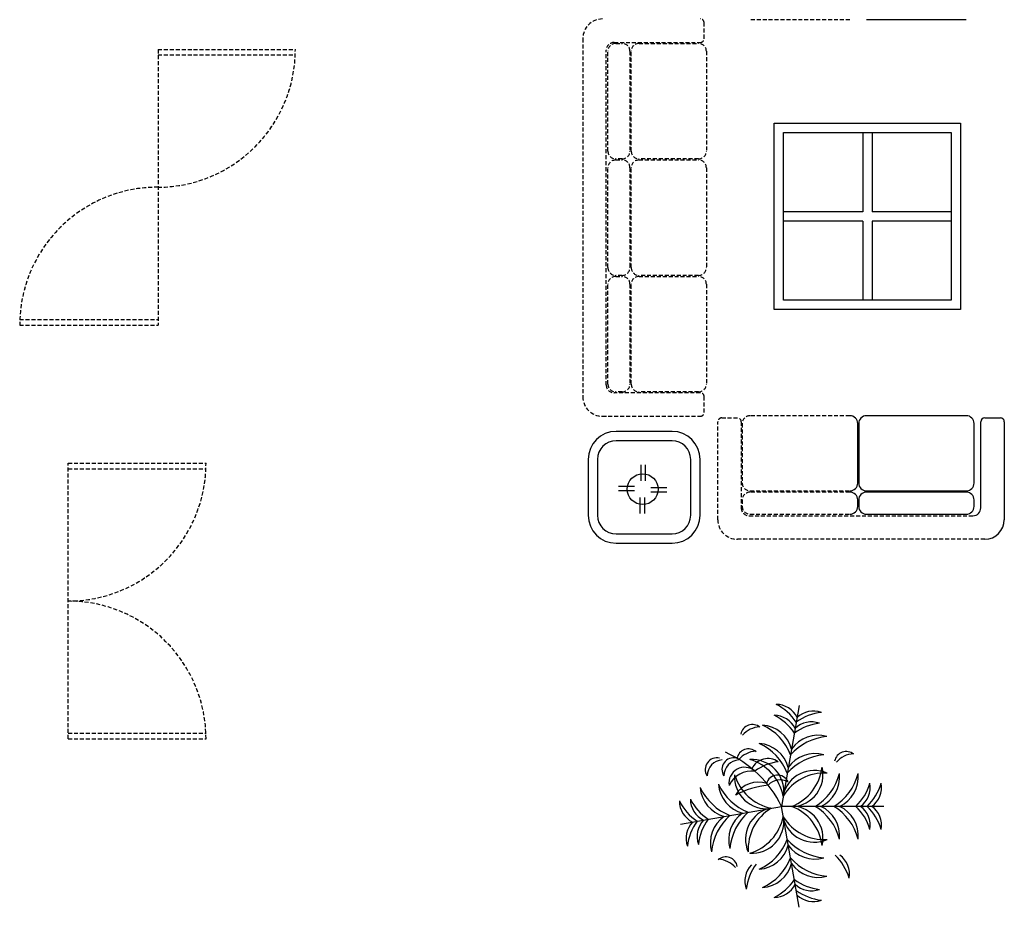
# Model space of a CAD drawing. Header units: inches. Extents: x 100794 to 106273, y 288 to 2276.
# Tile 78 of 149: x 102155 to 102279, y 1917 to 2029. Entities that reach past the tile are written whole.
import ezdxf

# ---------------------------------------------------------------- set-up
doc = ezdxf.new("R2010")
doc.units = ezdxf.units.IN
doc.header["$MEASUREMENT"] = 0
doc.linetypes.add('DASHED', pattern=[0.75, 0.5, -0.25])
doc.layers.add('1', color=7, linetype='CONTINUOUS')
doc.layers.add('4', color=5, linetype='DASHED')
doc.styles.get("Standard").update_dxf_attribs({"font": 'ISOCP'})

msp = doc.modelspace()

# ---------------------------------------------------------------- linework, layer by layer
at = {"layer": '1', "color": 4}
for p, q in [((102274.34032, 2028.56641), (102261.747, 2028.56641)), ((102260.63246, 1970.07829), (102260.63246, 1977.58729)), ((102260.75877, 1977.58729), (102260.75877, 1970.07829)), ((102274.34032, 1978.57552), (102261.747, 1978.57552)), ((102275.32855, 1970.07829), (102275.32855, 1977.58729)), ((102276.17454, 1966.93307), (102276.17454, 1977.80366)), ((102276.66866, 1978.29778), (102278.64513, 1978.29778)), ((102279.13925, 1977.80366), (102279.13925, 1965.45072)), ((102261.747, 1969.09006), (102274.34032, 1969.09006)), ((102274.34032, 1968.93433), (102261.747, 1968.93433)), ((102260.63246, 1967.13397), (102260.63246, 1967.94609)), ((102260.75877, 1967.94609), (102260.75877, 1967.13397)), ((102275.32855, 1967.13397), (102275.32855, 1967.94609)), ((102261.747, 1966.14574), (102274.34032, 1966.14574)), ((102253.25468, 1942.00821, -34.67892), (102251.00747, 1929.26366, -34.67892)), ((102238.26293, 1927.01645, -34.67892), (102251.00747, 1929.26366, -34.67892)), ((102263.94863, 1929.26366, -34.67892), (102251.00747, 1929.26366, -34.67892)), ((102253.25468, 1916.51911, -34.67892), (102251.00747, 1929.26366, -34.67892))]:
    msp.add_line(p, q, dxfattribs=at)
at = {"layer": '1', "color": 4, "linetype": 'Continuous'}
for p, q in [((102273.62872, 2015.5062), (102273.62872, 1991.97679)), ((102261.27577, 2014.32973), (102261.27577, 2004.32973)), ((102262.45224, 2014.32973), (102262.45224, 2004.32973)), ((102272.45224, 2014.32973), (102272.45224, 1993.15326)), ((102272.45224, 2004.32973), (102262.45224, 2004.32973)), ((102261.27577, 2003.15326), (102261.27577, 1993.15326)), ((102262.45224, 2003.15326), (102262.45224, 1993.15326)), ((102272.45224, 2003.15326), (102262.45224, 2003.15326))]:
    msp.add_line(p, q, dxfattribs=at)
at = {"layer": '1', "color": 4}
for centre, radius, start, end in [((102259.64422, 1977.58729), 0.98824, 0, 90), ((102261.747, 1977.58729), 0.98824, 90, 180), ((102274.34032, 1977.58729), 0.98824, 0, 90), ((102276.66866, 1977.80366), 0.49412, 90, 180), ((102278.64513, 1977.80366), 0.49412, 0, 90), ((102259.64422, 1970.07829), 0.98824, 270, 0), ((102261.747, 1970.07829), 0.98824, 180, 270), ((102274.34032, 1970.07829), 0.98824, 270, 0), ((102259.64422, 1967.94609), 0.98824, 0, 90), ((102261.747, 1967.94609), 0.98824, 90, 180), ((102274.34032, 1967.94609), 0.98824, 0, 90), ((102259.64422, 1967.13397), 0.98824, 270, 0), ((102261.747, 1967.13397), 0.98824, 180, 270), ((102274.34032, 1967.13397), 0.98824, 270, 0), ((102275.18631, 1966.93307), 0.98824, 270, 0), ((102276.66866, 1965.45072), 2.47059, 270, 0), ((102247.31364, 1936.12969, -34.67892), 6.72312, 34.0762814, 63.3793563), ((102250.30656, 1939.15324, -34.67892), 2.98694, 26.2899697, 89.6243275), ((102250.06334, 1937.77384, -34.67892), 2.98694, 26.2899697, 89.6243275), ((102247.07042, 1934.75029, -34.67892), 6.72312, 34.0762814, 63.3793563), ((102256.82686, 1934.45226, -34.67892), 6.72312, 96.6206437, 125.9237186), ((102255.04855, 1938.3171, -34.67892), 2.98694, 70.3756725, 133.7100302), ((102247.33825, 1938.10379, -34.67892), 1.48875, 49.7420026, 168.7475285), ((102248.51611, 1936.08776, -34.67892), 3.23728, 94.6180215, 138.2106415), ((102248.29013, 1935.40067, -34.67892), 4.13698, 15.248906, 85.3937147), ((102245.69547, 1933.23708, -34.67892), 6.9351, 21.3711945, 65.036568), ((102256.58363, 1933.07285, -34.67892), 6.72312, 96.6206437, 125.9237186), ((102254.80532, 1936.9377, -34.67892), 2.98694, 70.3756725, 133.7100302), ((102257.35811, 1931.18064, -34.67892), 6.9351, 94.963432, 138.6288055), ((102255.65992, 1934.10118, -34.67892), 4.13698, 74.6062853, 144.751094), ((102246.85163, 1935.02185, -34.67892), 1.48875, 49.7420026, 168.7475285), ((102245.2867, 1930.91882, -34.67892), 6.9351, 21.3711945, 65.036568), ((102247.88136, 1933.08241, -34.67892), 4.13698, 15.248906, 85.3937147), ((102242.86263, 1933.92411, -34.67892), 1.47547, 77.0577452, 212.8532526), ((102243.69428, 1933.07501, -34.67892), 2.07172, 95.1844907, 178.653963), ((102244.97132, 1933.92411, -34.67892), 1.47547, 77.0577452, 212.8532526), ((102245.80298, 1933.07501, -34.67892), 2.07172, 95.1844907, 178.653963), ((102238.38631, 1923.24984, -34.67892), 13.98069, 25.4772106, 66.6585014), ((102248.02949, 1933.00582, -34.67892), 3.23728, 94.6180215, 138.2106415), ((102247.28263, 1931.14961, -34.67892), 4.03281, 353.4259384, 93.634577), ((102245.26231, 1929.33395, -34.67892), 6.10114, 11.6664606, 73.1877885), ((102249.3041, 1933.04722, -34.67892), 2.24943, 54.9865381, 154.4033875), ((102256.94934, 1928.86238, -34.67892), 6.9351, 94.963432, 138.6288055), ((102255.25115, 1931.78291, -34.67892), 4.13698, 74.6062853, 144.751094), ((102259.17939, 1934.69743, -34.67892), 1.48875, 49.7420026, 168.7475285), ((102260.35725, 1932.68141, -34.67892), 3.23728, 94.6180215, 138.2106415), ((102246.36222, 1932.2142, -34.67892), 1.98182, 48.8744187, 188.9762645), ((102251.44784, 1928.47537, -34.67892), 6.47065, 97.575867, 125.8941658), ((102250.07906, 1934.93375, -34.67892), 6.10114, 291.6664606, 353.1877885), ((102252.21796, 1933.25941, -34.67892), 4.03281, 273.4259384, 13.634577), ((102247.3138, 1930.4922, -34.67892), 3.23404, 83.7536356, 154.0970476), ((102249.12152, 1932.9885, -34.67892), 4.03281, 176.365423, 276.5740615), ((102250.93719, 1935.00882, -34.67892), 6.10114, 196.8122115, 258.3335393), ((102250.52235, 1931.75496, -34.67892), 1.45663, 24.2257495, 165.1278829), ((102255.15271, 1929.76191, -34.67892), 4.03281, 66.365423, 166.5740615), ((102256.4302, 1927.36475, -34.67892), 6.10114, 86.8122115, 148.3335394), ((102251.64408, 1935.18494, -34.67892), 6.9351, 301.3711945, 345.036568), ((102254.22536, 1933.00541, -34.67892), 4.13698, 295.248906, 5.3937147), ((102253.99811, 1935.18494, -34.67892), 6.9351, 301.3711945, 345.036568), ((102256.57938, 1933.00541, -34.67892), 4.13698, 295.248906, 5.3937147), ((102244.87046, 1931.98101, -34.67892), 4.13698, 184.6062853, 254.751094), ((102247.03405, 1934.57566, -34.67892), 6.9351, 204.963432, 248.6288055), ((102249.35232, 1934.98443, -34.67892), 6.9351, 204.963432, 248.6288055), ((102247.18873, 1932.38978, -34.67892), 4.13698, 184.6062853, 254.751094), ((102248.09642, 1928.97826, -34.67892), 3.35214, 71.4476717, 149.3672288), ((102250.36772, 1921.04643, -34.67892), 10.93195, 95.40074, 118.139039), ((102250.85475, 1930.59662, -34.67892), 2.01882, 60.4397743, 138.6694262), ((102255.72708, 1934.09365, -34.67892), 6.72312, 314.0762814, 343.3793563), ((102259.22441, 1931.67123, -34.67892), 2.98694, 306.2899697, 9.6243275), ((102257.15256, 1934.09365, -34.67892), 6.72312, 314.0762814, 343.3793563), ((102260.64989, 1931.67123, -34.67892), 2.98694, 306.2899697, 9.6243275), ((102245.52085, 1933.20072, -34.67892), 6.72312, 206.6206437, 235.9237186), ((102242.4973, 1930.2078, -34.67892), 2.98694, 180.3756725, 243.7100303), ((102244.13164, 1932.95576, -34.67892), 6.72312, 206.6206437, 235.9237186), ((102241.1081, 1929.96284, -34.67892), 2.98694, 180.3756725, 243.7100303), ((102250.50923, 1925.11842, -34.67892), 4.03281, 103.4259385, 203.634577), ((102252.90638, 1923.84094, -34.67892), 6.10114, 121.6664606, 183.1877885), ((102250.07906, 1923.59358, -34.67892), 6.10114, 6.8122115, 68.3335394), ((102252.21796, 1925.26792, -34.67892), 4.03281, 346.365423, 86.5740616), ((102251.64408, 1923.34239, -34.67892), 6.9351, 14.963432, 58.6288055), ((102254.22536, 1925.52192, -34.67892), 4.13698, 354.6062853, 64.751094), ((102253.99811, 1923.34239, -34.67892), 6.9351, 14.963432, 58.6288055), ((102256.57938, 1925.52192, -34.67892), 4.13698, 354.6062853, 64.751094), ((102255.72708, 1924.43368, -34.67892), 6.72312, 16.6206437, 45.9237186), ((102259.22441, 1926.85609, -34.67892), 2.98694, 350.3756725, 53.7100303), ((102257.15256, 1924.43368, -34.67892), 6.72312, 16.6206437, 45.9237186), ((102260.64989, 1926.85609, -34.67892), 2.98694, 350.3756725, 53.7100303), ((102246.16996, 1924.61121, -34.67892), 4.13698, 125.248906, 195.3937147), ((102249.09049, 1922.91303, -34.67892), 6.9351, 131.3711945, 175.036568), ((102248.48822, 1925.01998, -34.67892), 4.13698, 125.248906, 195.3937147), ((102251.40875, 1923.3218, -34.67892), 6.9351, 131.3711945, 175.036568), ((102245.26231, 1929.19337, -34.67892), 6.10114, 286.8122115, 348.3335394), ((102247.28263, 1927.37771, -34.67892), 4.03281, 266.365423, 6.5740616), ((102255.15271, 1928.76542, -34.67892), 4.03281, 193.4259385, 293.634577), ((102256.4302, 1931.16257, -34.67892), 6.10114, 211.6664606, 273.1877885), ((102241.94424, 1925.22086, -34.67892), 2.98694, 136.2899697, 199.6243275), ((102245.80908, 1923.44255, -34.67892), 6.72312, 144.0762814, 173.3793563), ((102243.33344, 1925.46581, -34.67892), 2.98694, 136.2899697, 199.6243275), ((102247.19828, 1923.6875, -34.67892), 6.72312, 144.0762814, 173.3793563), ((102245.2867, 1927.60851, -34.67892), 6.9351, 294.963432, 338.6288055), ((102247.88136, 1925.44492, -34.67892), 4.13698, 274.6062853, 344.751094), ((102256.94934, 1929.66494, -34.67892), 6.9351, 221.3711945, 265.036568), ((102255.25115, 1926.74441, -34.67892), 4.13698, 215.248906, 285.3937147), ((102243.97882, 1921.39643, -34.67892), 1.48875, 11.2524715, 130.2579974), ((102245.69547, 1925.29024, -34.67892), 6.9351, 294.963432, 338.6288055), ((102257.35811, 1927.34668, -34.67892), 6.9351, 221.3711945, 265.036568), ((102253.113, 1918.26979, -34.67892), 6.72312, 16.6206437, 45.9237186), ((102256.61033, 1920.69221, -34.67892), 2.98694, 350.3756725, 53.7100303), ((102242.80096, 1919.3804, -34.67892), 3.23728, 41.7893585, 85.3819785), ((102249.3807, 1919.80639, -34.67892), 2.98694, 136.2899697, 199.6243275), ((102253.24554, 1918.02808, -34.67892), 6.72312, 144.0762814, 173.3793563), ((102248.29013, 1923.12665, -34.67892), 4.13698, 274.6062853, 344.751094), ((102255.65992, 1924.42615, -34.67892), 4.13698, 215.248906, 285.3937147), ((102247.07042, 1923.77703, -34.67892), 6.72312, 296.6206437, 325.9237186), ((102250.06334, 1920.75349, -34.67892), 2.98694, 270.3756725, 333.7100303), ((102256.58363, 1925.45447, -34.67892), 6.72312, 234.0762814, 263.3793563), ((102254.80532, 1921.58963, -34.67892), 2.98694, 226.2899698, 289.6243275), ((102256.82341, 1924.09461, -34.67892), 6.72312, 234.0762814, 263.3793563), ((102255.0451, 1920.22977, -34.67892), 2.98694, 226.2899698, 289.6243275)]:
    msp.add_arc(centre, radius, start, end, dxfattribs=at)
at = {"layer": '4', "color": 4}
for p, q in [((102259.64422, 2028.56641), (102247.05091, 2028.56641)), ((102241.25186, 2026.187), (102241.25186, 2028.16347)), ((102225.93422, 2026.187), (102225.93422, 1980.97158)), ((102172.3144, 2024.81909), (102172.3144, 1990.02123)), ((102172.3144, 2024.81909), (102189.65308, 2024.81909)), ((102228.89892, 1982.45393), (102228.89892, 2024.70465)), ((102229.88716, 2025.69288), (102240.75775, 2025.69288)), ((102230.08806, 2025.56342), (102230.90017, 2025.56342)), ((102233.03237, 2025.56342), (102240.54137, 2025.56342)), ((102172.3144, 2024.11321), (102189.65308, 2024.11321)), ((102229.09982, 2011.98187), (102229.09982, 2024.57518)), ((102231.88841, 2024.57518), (102231.88841, 2011.98187)), ((102232.04414, 2011.98187), (102232.04414, 2024.57518)), ((102241.5296, 2024.57518), (102241.5296, 2011.98187)), ((102230.90017, 2010.99363), (102230.08806, 2010.99363)), ((102240.54137, 2010.99363), (102233.03237, 2010.99363)), ((102229.09982, 1997.27431), (102229.09982, 2009.86762)), ((102230.08806, 2010.85586), (102230.90017, 2010.85586)), ((102231.88841, 2009.86762), (102231.88841, 1997.27431)), ((102232.04414, 1997.27431), (102232.04414, 2009.86762)), ((102233.03237, 2010.85586), (102240.54137, 2010.85586)), ((102241.5296, 2009.86762), (102241.5296, 1997.27431)), ((102230.90017, 1996.28608), (102230.08806, 1996.28608)), ((102230.08806, 1996.15976), (102230.90017, 1996.15976)), ((102240.54137, 1996.28608), (102233.03237, 1996.28608)), ((102233.03237, 1996.15976), (102240.54137, 1996.15976)), ((102229.09982, 1982.57822), (102229.09982, 1995.17153)), ((102231.88841, 1995.17153), (102231.88841, 1982.57822)), ((102232.04414, 1982.57822), (102232.04414, 1995.17153)), ((102241.5296, 1995.17153), (102241.5296, 1982.57822)), ((102154.85522, 1990.72712), (102172.3144, 1990.72712)), ((102154.85522, 1990.02123), (102172.3144, 1990.02123)), ((102240.75775, 1981.4657), (102229.88716, 1981.4657)), ((102230.90017, 1981.58998), (102230.08806, 1981.58998)), ((102240.54137, 1981.58998), (102233.03237, 1981.58998)), ((102241.25186, 1978.99511), (102241.25186, 1980.97158)), ((102228.4048, 1978.50099), (102240.75775, 1978.50099)), ((102242.97369, 1965.45072), (102242.97369, 1977.80366)), ((102243.4678, 1978.29778), (102245.44428, 1978.29778)), ((102245.93839, 1977.80366), (102245.93839, 1966.93307)), ((102246.06267, 1977.58729), (102246.06267, 1970.07829)), ((102259.64422, 1978.57552), (102247.05091, 1978.57552)), ((102160.96264, 1937.77969), (102160.96264, 1972.57755)), ((102160.96264, 1972.57755), (102178.37947, 1972.57755)), ((102160.96264, 1971.87166), (102178.37947, 1971.87166)), ((102247.05091, 1969.09006), (102259.64422, 1969.09006)), ((102259.64422, 1968.93433), (102247.05091, 1968.93433)), ((102246.06267, 1967.94609), (102246.06267, 1967.13397)), ((102246.92663, 1965.94484), (102275.18631, 1965.94484)), ((102247.05091, 1966.14574), (102259.64422, 1966.14574)), ((102276.66866, 1962.98013), (102245.44428, 1962.98013)), ((102160.96264, 1938.48557), (102178.37947, 1938.48557)), ((102160.96264, 1937.77969), (102178.37947, 1937.77969))]:
    msp.add_line(p, q, dxfattribs=at)
at = {"layer": '4', "color": 4, "linetype": 'Continuous'}
for p, q in [((102250.0993, 2015.5062), (102273.62872, 2015.5062)), ((102250.0993, 1991.97679), (102250.0993, 2015.5062)), ((102251.27577, 2014.32973), (102272.45224, 2014.32973)), ((102251.27577, 1993.15326), (102251.27577, 2014.32973)), ((102261.27577, 2004.32973), (102251.27577, 2004.32973)), ((102261.27577, 2003.15326), (102251.27577, 2003.15326)), ((102272.45224, 1993.15326), (102251.27577, 1993.15326)), ((102273.62872, 1991.97679), (102250.0993, 1991.97679)), ((102237.19925, 1976.5975), (102230.14043, 1976.5975)), ((102237.19925, 1975.42103), (102230.14043, 1975.42103)), ((102226.61101, 1973.06809), (102226.61101, 1966.00926)), ((102227.78748, 1973.06809), (102227.78748, 1966.00926)), ((102239.55219, 1966.00926), (102239.55219, 1973.06809)), ((102240.72866, 1966.00926), (102240.72866, 1973.06809)), ((102233.28546, 1970.34556), (102233.28546, 1972.3609)), ((102233.84186, 1970.34556), (102233.84186, 1972.3609)), ((102232.4517, 1969.65089), (102230.43637, 1969.65089)), ((102232.4517, 1969.09449), (102230.43637, 1969.09449)), ((102234.53654, 1969.51181), (102236.55187, 1969.51181)), ((102234.53654, 1968.9554), (102236.55187, 1968.9554)), ((102233.14638, 1968.26073), (102233.14638, 1966.2454)), ((102233.70278, 1968.26073), (102233.70278, 1966.2454)), ((102230.14043, 1963.65632), (102237.19925, 1963.65632)), ((102230.14043, 1962.47985), (102237.19925, 1962.47985))]:
    msp.add_line(p, q, dxfattribs=at)
msp.add_circle((102233.49412, 1969.30315), 1.94584, dxfattribs=at)
at = {"layer": '4', "color": 4}
for centre, radius, start, end in [((102228.4048, 2026.187), 2.47059, 90, 180), ((102240.75775, 2028.16347), 0.49412, 0, 90), ((102240.75775, 2026.187), 0.49412, 270, 0), ((102172.25415, 2024.81909), 17.39893, 270.1984164, 0), ((102229.88716, 2024.70465), 0.98824, 90, 180), ((102230.08806, 2024.57518), 0.98824, 90, 180), ((102230.90017, 2024.57518), 0.98824, 0, 90), ((102233.03237, 2024.57518), 0.98824, 90, 180), ((102240.54137, 2024.57518), 0.98824, 0, 90), ((102230.08806, 2011.98187), 0.98824, 180, 270), ((102230.90017, 2011.98187), 0.98824, 270, 0), ((102233.03237, 2011.98187), 0.98824, 180, 270), ((102240.54137, 2011.98187), 0.98824, 270, 0), ((102230.08806, 2009.86762), 0.98824, 90, 180), ((102230.90017, 2009.86762), 0.98824, 0, 90), ((102233.03237, 2009.86762), 0.98824, 90, 180), ((102240.54137, 2009.86762), 0.98824, 0, 90), ((102172.25415, 1990.02123), 17.39893, 89.8015836, 180), ((102230.08806, 1997.27431), 0.98824, 180, 270), ((102230.90017, 1997.27431), 0.98824, 270, 0), ((102233.03237, 1997.27431), 0.98824, 180, 270), ((102240.54137, 1997.27431), 0.98824, 270, 0), ((102230.08806, 1995.17153), 0.98824, 90, 180), ((102230.90017, 1995.17153), 0.98824, 0, 90), ((102233.03237, 1995.17153), 0.98824, 90, 180), ((102240.54137, 1995.17153), 0.98824, 0, 90), ((102229.88716, 1982.45393), 0.98824, 180, 270), ((102230.08806, 1982.57822), 0.98824, 180, 270), ((102230.90017, 1982.57822), 0.98824, 270, 0), ((102233.03237, 1982.57822), 0.98824, 180, 270), ((102240.54137, 1982.57822), 0.98824, 270, 0), ((102240.75775, 1980.97158), 0.49412, 0, 90), ((102228.4048, 1980.97158), 2.47059, 180, 270), ((102240.75775, 1978.99511), 0.49412, 270, 0), ((102243.4678, 1977.80366), 0.49412, 90, 180), ((102245.44428, 1977.80366), 0.49412, 0, 90), ((102247.05091, 1977.58729), 0.98824, 90, 180), ((102160.98054, 1972.57755), 17.39893, 269.9410281, 0), ((102247.05091, 1970.07829), 0.98824, 180, 270), ((102247.05091, 1967.94609), 0.98824, 90, 180), ((102246.92663, 1966.93307), 0.98824, 180, 270), ((102247.05091, 1967.13397), 0.98824, 180, 270), ((102245.44428, 1965.45072), 2.47059, 180, 270), ((102160.98054, 1937.77969), 17.39893, 0, 90.0589719)]:
    msp.add_arc(centre, radius, start, end, dxfattribs=at)
at = {"layer": '4', "color": 4, "linetype": 'Continuous'}
for centre, radius, start, end in [((102230.14043, 1973.06809), 3.52941, 90, 180), ((102237.19925, 1973.06809), 3.52941, 0, 90), ((102230.14043, 1973.06809), 2.35294, 90, 180), ((102237.19925, 1973.06809), 2.35294, 0, 90), ((102230.14043, 1966.00926), 3.52941, 180, 270), ((102230.14043, 1966.00926), 2.35294, 180, 270), ((102237.19925, 1966.00926), 3.52941, 270, 0), ((102237.19925, 1966.00926), 2.35294, 270, 0)]:
    msp.add_arc(centre, radius, start, end, dxfattribs=at)

# ---------------------------------------------------------------- texts
at = {"layer": '1', "color": 4, "width": 0.8, "flags": 9}
for tag in ['YSIZE', 'XSIZE']:
    msp.add_attdef(tag, (102250.58108, 1927.69414, -34.67892), '900', height=0.014379, rotation=270, dxfattribs=at)

doc.saveas('drawing.dxf')
